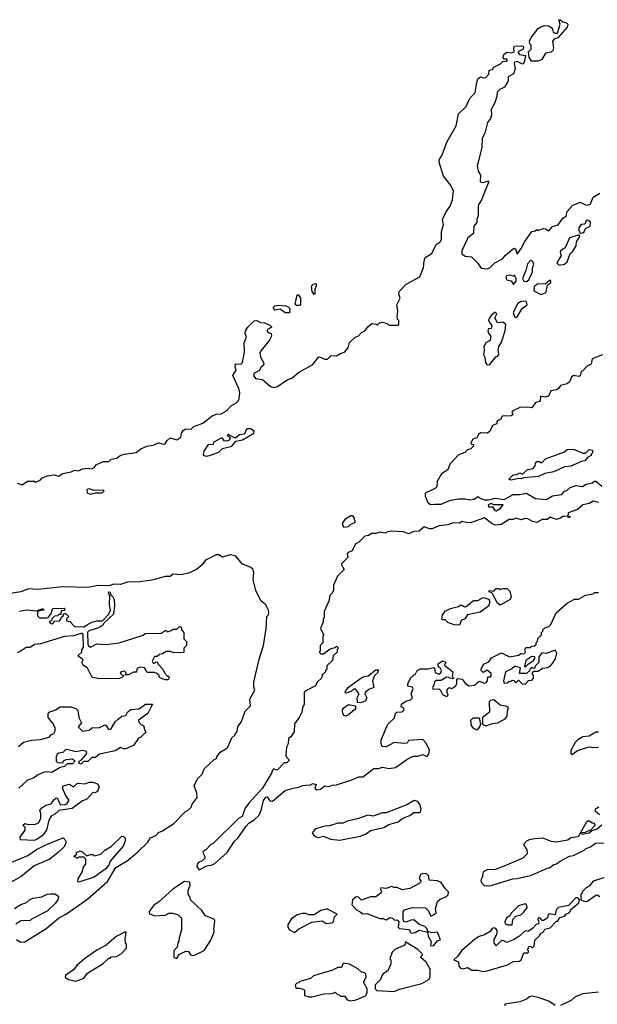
# Model space of a CAD drawing. Extents: x 1966327 to 2147849, y 395140 to 552178.
# Tile 253 of 256: x 2073705 to 2078116, y 523307 to 530820. Entities that reach past the tile are written whole.
import ezdxf

# ---------------------------------------------------------------- set-up
doc = ezdxf.new("R2010")
doc.units = 0

msp = doc.modelspace()

# ---------------------------------------------------------------- linework, layer by layer
at = {"layer": '0CON20XD'}
for points in [[(2077665, 530504.4), (2077614.5, 530504.5), (2077596.7, 530535), (2077590, 530575), (2077610, 530595), (2077610, 530625), (2077600, 530635), (2077597.5, 530655), (2077610, 530685), (2077665, 530752.5), (2077684.1, 530765.9), (2077715, 530776.7), (2077745, 530772.5), (2077772.5, 530755), (2077780, 530725), (2077795, 530717.5), (2077811.7, 530718.3), (2077832.5, 530785), (2077821.7, 530818.3), (2077835, 530820), (2077853, 530803), (2077880, 530795), (2077890, 530785), (2077885, 530762.5), (2077815, 530682.5), (2077790, 530675), (2077773, 530657), (2077782.5, 530605), (2077777.5, 530585), (2077765, 530573.3), (2077720, 530565), (2077692.5, 530515), (2077665, 530504.4)], [(2073685, 527283.3), (2073725, 527270), (2073765, 527298.8), (2073815, 527297.5), (2073825, 527290), (2073863, 527307), (2073876.7, 527325), (2073915, 527340.6), (2073965, 527347.1), (2074005, 527338), (2074035, 527358), (2074099.7, 527370.3), (2074125, 527383.8), (2074155, 527377.5), (2074185, 527392), (2074225, 527398.8), (2074255, 527392.5), (2074275, 527403.3), (2074292.5, 527425), (2074345, 527450), (2074385, 527450), (2074405, 527465.6), (2074446.6, 527473.4), (2074473.3, 527495), (2074502.5, 527505), (2074595, 527516.9), (2074631.2, 527545), (2074675, 527566.7), (2074725, 527574), (2074765, 527591.2), (2074805, 527580), (2074815, 527582.5), (2074831.2, 527608.8), (2074855, 527630), (2074905, 527613.8), (2074936.4, 527633.6), (2074940, 527665), (2074953.3, 527685), (2074973, 527697), (2075015, 527696.7), (2075033.9, 527716.1), (2075105, 527742.5), (2075175, 527796.7), (2075205, 527810), (2075245, 527813.3), (2075283.6, 527836.4), (2075322.5, 527875), (2075356.4, 527893.6), (2075377.5, 527915), (2075381.7, 527928.3), (2075386.4, 527973.6), (2075378.8, 528005), (2075332.5, 528105), (2075357.5, 528145), (2075350, 528165), (2075352.5, 528195), (2075395, 528192.5), (2075407.5, 528205), (2075423.3, 528285), (2075420, 528355), (2075437, 528397), (2075427.5, 528425), (2075430, 528445), (2075447, 528473), (2075495, 528522.5), (2075515, 528523.8), (2075545, 528508.8), (2075575, 528505.6), (2075615, 528488.6), (2075630, 528475), (2075597.5, 528455), (2075593.3, 528445), (2075603, 528433), (2075626.4, 528426.4), (2075627.5, 528405), (2075612.5, 528375), (2075546.4, 528293.6), (2075540, 528275), (2075543.6, 528243.6), (2075568.8, 528198.8), (2075568, 528185), (2075546.7, 528165), (2075536, 528144), (2075497, 528123), (2075490, 528105), (2075505, 528082.5), (2075560, 528075), (2075621.2, 528021.2), (2075645, 528014), (2075675, 528020.8), (2075749.1, 528070.9), (2075784.4, 528085.6), (2075835, 528128.8), (2075945, 528190), (2075986.4, 528243.6), (2075995, 528246.2), (2076035, 528230), (2076055, 528230), (2076085, 528257.5), (2076125, 528253.8), (2076155, 528273.3), (2076186.2, 528283.8), (2076213.3, 528315), (2076223.8, 528356.2), (2076265, 528393.8), (2076292.3, 528407.7), (2076315, 528432.5), (2076340, 528445), (2076363.3, 528476.7), (2076395, 528502.5), (2076427, 528497), (2076435, 528490), (2076453, 528507), (2076475, 528512.5), (2076511.7, 528501.7), (2076525, 528490), (2076595, 528490), (2076600, 528495), (2076600, 528525), (2076590, 528535), (2076587.5, 528555), (2076592.5, 528595), (2076586.2, 528645), (2076610.6, 528695), (2076600.5, 528725), (2076604.1, 528745.9), (2076657.1, 528802.9), (2076761.7, 528858.3), (2076789.8, 528930.2), (2076792.9, 528977.1), (2076802.9, 529005), (2076853.8, 529035), (2076885, 529104), (2076915, 529125.6), (2076927, 529143), (2076925.6, 529205), (2076942.2, 529255), (2076933.9, 529296.1), (2076961.5, 529355), (2076993.8, 529396.2), (2077010.6, 529445), (2077017.5, 529515), (2076993.2, 529563.2), (2076942.5, 529625), (2076907.3, 529732.7), (2076910.8, 529755), (2076928.5, 529781.5), (2076966.2, 529885), (2076980.6, 529909.4), (2077039.6, 530010.4), (2077057.3, 530102.7), (2077115, 530158.8), (2077140, 530215), (2077184.3, 530265.7), (2077195, 530340), (2077205, 530367.5), (2077225, 530383.3), (2077245, 530377.5), (2077265, 530380), (2077287.5, 530405), (2077290, 530435), (2077315, 530440), (2077325, 530457.5), (2077377, 530483), (2077395, 530500), (2077425, 530502.5), (2077430, 530515), (2077425, 530520), (2077405, 530520), (2077398.3, 530528.3), (2077402.5, 530555), (2077425, 530572.5), (2077463, 530567), (2077480, 530575), (2077477.5, 530605), (2077485, 530617.5), (2077535, 530621.2), (2077552.5, 530615), (2077550, 530595), (2077510, 530575), (2077522.5, 530555), (2077567.5, 530547.5), (2077558.8, 530495), (2077545, 530480), (2077505, 530501.2), (2077483.3, 530495), (2077480, 530485), (2077490, 530445), (2077475, 530406.7), (2077436.2, 530385), (2077436.6, 530353.4), (2077407.1, 530305), (2077371.8, 530288.2), (2077352.5, 530267.5), (2077349.1, 530235), (2077333.4, 530186.6), (2077306.7, 530135), (2077309.4, 530095), (2077299.4, 530065)], [(2077299.4, 530065), (2077278.1, 530035), (2077258.5, 529955), (2077237.5, 529915), (2077234.2, 529845), (2077197.5, 529705), (2077205.8, 529665), (2077223, 529633), (2077222.1, 529582.1), (2077245, 529576.9), (2077285, 529590), (2077287.5, 529585), (2077230.8, 529445), (2077207.1, 529405), (2077206.7, 529325), (2077196, 529295), (2077197.3, 529272.7), (2077174, 529245), (2077171.7, 529188.3), (2077126.7, 529155), (2077082, 529055), (2077082.5, 529032.5), (2077106, 529016), (2077155, 529009.2), (2077202, 528965), (2077230, 528925), (2077275, 528920), (2077295, 528926.7), (2077332.5, 528965), (2077392.5, 528995), (2077415, 529022.5), (2077475, 529073.3), (2077485, 529076.2), (2077490.7, 529070.7), (2077505, 529030), (2077535.6, 529074.4), (2077562.4, 529127.6), (2077616.4, 529203.6), (2077641.7, 529208.3), (2077655, 529220), (2077665, 529210), (2077672.5, 529217.5), (2077705, 529226.7), (2077720, 529225), (2077745, 529210), (2077775, 529242.5), (2077816.4, 529253.6), (2077852.5, 529305), (2077878.3, 529321.7), (2077885, 529357.5), (2077930, 529405), (2077985, 529428.8), (2078027, 529407), (2078045, 529405.7), (2078063.8, 529415), (2078084.4, 529465.6), (2078135, 529497.5)], [(2077985, 529190), (2078005, 529192.5), (2078015, 529200), (2078025, 529227.5), (2078060.8, 529245), (2078063.9, 529273.9), (2078045, 529290), (2078031.7, 529288.3), (2078020, 529260), (2077992.9, 529257.1), (2077974.5, 529235.5), (2077974.3, 529214.3), (2077985, 529190)], [(2077825, 528947.5), (2077865, 528953.3), (2077885, 528971.2), (2077910, 529035), (2077923.6, 529046.4), (2077954.2, 529095), (2077958, 529125), (2077982.5, 529165), (2077977.5, 529177.5), (2077905, 529156.2), (2077870.6, 529079.4), (2077836.2, 529055), (2077833.3, 529045), (2077840.5, 529019.5), (2077807.5, 528965), (2077825, 528947.5)], [(2077575, 528822), (2077592, 528835), (2077622.5, 528895), (2077620, 528925), (2077631.2, 528955), (2077623, 528973), (2077611.7, 528981.7), (2077605, 528982.5), (2077584.1, 528955.9), (2077571.2, 528905), (2077543.8, 528845), (2077554.2, 528824.2), (2077575, 528822)], [(2077475, 528800), (2077497.5, 528825), (2077497.5, 528845), (2077485, 528870), (2077475, 528862.5), (2077445, 528870), (2077423.3, 528866.7), (2077416.7, 528855), (2077423.3, 528835), (2077458.3, 528828.3), (2077475, 528800)], [(2075955, 528722.5), (2075940, 528745), (2075932.5, 528785), (2075945, 528802.5), (2075965, 528807.5), (2075972.5, 528795), (2075960, 528765), (2075960, 528725), (2075955, 528722.5)], [(2077685, 528722.9), (2077715, 528734.3), (2077725.4, 528744.6), (2077736.2, 528793.8), (2077760, 528815), (2077762.5, 528825), (2077755, 528832.5), (2077717, 528803), (2077665, 528803.3), (2077635, 528783.3), (2077631.7, 528751.7), (2077685, 528722.9)], [(2075818.3, 528638.3), (2075808.3, 528648.3), (2075825, 528720), (2075835, 528720), (2075850, 528695), (2075850, 528645), (2075845, 528640), (2075818.3, 528638.3)], [(2075765, 528582.5), (2075733.6, 528583.6), (2075695, 528610), (2075653, 528603), (2075640, 528625), (2075653, 528637), (2075685, 528642.5), (2075737, 528637), (2075755, 528630), (2075767, 528617), (2075765, 528582.5)], [(2077495, 528547.5), (2077505, 528552.5), (2077543.6, 528616.4), (2077580, 528645), (2077575, 528667.5), (2077565, 528672.5), (2077535, 528670), (2077510, 528655), (2077472.5, 528585), (2077483.6, 528553.6), (2077495, 528547.5)], [(2077275, 528186.2), (2077295, 528190), (2077341.7, 528248.3), (2077356.4, 528253.6), (2077365, 528270), (2077360, 528295), (2077363, 528327), (2077385, 528360), (2077413.6, 528446.4), (2077417.5, 528495), (2077395, 528512.5), (2077355, 528507.5), (2077333.3, 528545), (2077350, 528575), (2077335, 528587.5), (2077305, 528562.5), (2077286.7, 528535), (2077286.2, 528525), (2077310, 528485), (2077306.2, 528463.8), (2077285, 528460), (2077280, 528445), (2077285, 528427.5), (2077303.3, 528405), (2077297, 528373), (2077265, 528353.3), (2077250, 528325), (2077253.3, 528295), (2077246.7, 528265), (2077258, 528245), (2077262.7, 528202.7), (2077275, 528186.2)], [(2078155, 528262.5), (2078077, 528233), (2078068.3, 528191.7), (2078041.9, 528178.1), (2078005, 528140), (2077992.5, 528135), (2077985, 528103.3), (2077975, 528096.7), (2077933.3, 528105), (2077918.8, 528091.2), (2077905, 528056.7), (2077885, 528041.2), (2077835, 528028), (2077822.5, 528007.5), (2077805, 527996.2), (2077761.2, 527988.8), (2077742.5, 527947.5), (2077715, 527940), (2077683.3, 527946.7), (2077680, 527910), (2077645, 527900), (2077615, 527857.5), (2077583.6, 527863.6), (2077525, 527862), (2077470, 527835), (2077462.5, 527825), (2077470, 527805), (2077455, 527797.5), (2077390, 527795), (2077379.3, 527770.7), (2077350, 527755), (2077350, 527735), (2077317, 527723), (2077295, 527676.7), (2077275, 527666.2), (2077225, 527666.7), (2077210, 527655), (2077195, 527630), (2077165, 527620), (2077151.2, 527591.2), (2077153.3, 527583.3), (2077170, 527575), (2077170, 527565), (2077150, 527545), (2077125, 527537.5), (2077103.6, 527516.4), (2077055, 527500), (2076991.2, 527428.8), (2076975.9, 527384.1), (2076927.5, 527355), (2076892.5, 527295), (2076890, 527255), (2076877, 527243), (2076801.7, 527208.3), (2076802.5, 527185), (2076822.5, 527135), (2076841.7, 527121.7)], [(2075128.8, 527488.8), (2075155, 527494), (2075225, 527520), (2075255, 527547.5), (2075325, 527566.7), (2075356.4, 527603.6), (2075407.5, 527615), (2075492.5, 527665), (2075495, 527680), (2075467, 527697), (2075445, 527697.5), (2075435, 527690), (2075423, 527657), (2075385, 527652.5), (2075355, 527630), (2075345, 527630), (2075295, 527656.7), (2075292.5, 527645), (2075307.5, 527637.5), (2075312.5, 527625), (2075300.7, 527609.3), (2075285, 527603.3), (2075267.5, 527607.5), (2075255, 527627.5), (2075245, 527627.5), (2075187.5, 527595), (2075180, 527575), (2075145, 527578.8), (2075112, 527528), (2075106.7, 527496.7), (2075128.8, 527488.8)], [(2077455, 527307.5), (2077440, 527315), (2077473.9, 527346.1), (2077501.7, 527348.3), (2077525, 527362.5), (2077545, 527353.3), (2077583, 527387), (2077627.5, 527395), (2077642.5, 527415), (2077643, 527437), (2077655, 527450), (2077675, 527450), (2077685, 527440), (2077695, 527440), (2077721.7, 527468.3), (2077865, 527523.3), (2077885, 527540), (2077935, 527542.5), (2078005, 527512.5), (2078027, 527513), (2078055, 527540), (2078080, 527535), (2078080, 527515), (2078070, 527505), (2078070, 527495), (2078040.7, 527479.3), (2078020, 527455), (2077995, 527450), (2077915, 527412), (2077865, 527408.8), (2077785, 527370), (2077715, 527356.7), (2077666.4, 527333.6), (2077555, 527323.3), (2077535, 527316.7), (2077515, 527320), (2077495, 527313.3), (2077455, 527307.5)], [(2076841.7, 527121.7), (2076875, 527122), (2076925, 527123.3), (2076995, 527152.5), (2077055, 527163.3), (2077105, 527163.8), (2077145, 527156.2), (2077175, 527162.5), (2077205, 527182.5), (2077226.4, 527166.4), (2077256.2, 527156.2), (2077285, 527156), (2077335, 527170), (2077405, 527160), (2077473.6, 527196.4), (2077525, 527196.7), (2077575, 527206.2), (2077645, 527166.7), (2077725, 527158.8), (2077775, 527187.5), (2077845, 527197.5), (2077865, 527222.5), (2077882.5, 527227.5), (2077909.3, 527250.7), (2077955, 527266.7), (2078003, 527257), (2078030, 527275), (2078080, 527285), (2078095, 527297.5), (2078105, 527297.5), (2078151.7, 527261.7)], [(2074245, 527200), (2074265, 527203.8), (2074285, 527210), (2074335, 527210), (2074350, 527225), (2074345, 527230), (2074275, 527227.5), (2074235, 527241.2), (2074217.5, 527235), (2074220.7, 527210.7), (2074245, 527200)], [(2078125, 527136.7), (2078083.6, 527146.4), (2078055, 527127.5), (2078005, 527118.8), (2077965, 527082.5), (2077893.9, 527056.1), (2077890, 527030), (2077908.3, 527028.3), (2077905, 527020), (2077893, 527023), (2077890, 527030), (2077855, 527032.5), (2077835, 527016.7), (2077805, 527006.2), (2077755, 527023.8), (2077735, 527006.7), (2077695, 527005.7), (2077655, 526984.4), (2077621.8, 526991.8), (2077585, 527012), (2077565, 527013.8), (2077535, 527003.3), (2077495, 527015.8), (2077472.7, 527007.3), (2077444.2, 527005.8), (2077382.3, 526967.7), (2077335, 526962.9), (2077312.4, 526972.4), (2077255, 527020), (2077155, 526984.2), (2077125, 526981.2), (2077085, 526990), (2077065, 526978.8), (2077015, 526980), (2076975, 526964.2), (2076905, 526958), (2076855, 526936.2), (2076835, 526936.2), (2076795, 526951.2), (2076755, 526916.7), (2076715, 526913.8), (2076675, 526896.2), (2076635, 526911.2), (2076545, 526916.7), (2076515, 526913.3), (2076495, 526902.5), (2076455, 526910), (2076425, 526900), (2076395, 526900), (2076370, 526885), (2076341.7, 526878.3), (2076295, 526832.5), (2076270.7, 526819.3), (2076243, 526767), (2076213.3, 526755), (2076206.7, 526745), (2076212, 526715), (2076160, 526665), (2076182.5, 526625), (2076132.5, 526575), (2076102.5, 526505), (2076102.5, 526465), (2076089.3, 526440.7), (2076072.5, 526425), (2076067, 526383), (2076030, 526305), (2076030, 526255), (2076023, 526247), (2076022.5, 526225), (2076002.5, 526175), (2076021.7, 526131.7), (2076030, 526125), (2076020, 526115), (2076020, 526065), (2076000, 526045), (2076000, 526005), (2075992.5, 525995), (2076005, 525980), (2076025, 525980), (2076075, 526020), (2076115, 526030), (2076125, 526040), (2076140, 526025), (2076130, 526015), (2076130, 525995), (2076100, 525965), (2076095, 525930), (2076051.7, 525888.3), (2076050, 525865), (2076040, 525855), (2076040, 525845), (2076015, 525820), (2076010, 525795), (2075977.5, 525765), (2075963, 525737), (2075885, 525697.5), (2075876.7, 525685), (2075877, 525597), (2075865, 525570), (2075860, 525535), (2075840, 525495), (2075803.9, 525446.1), (2075801.9, 525385), (2075775, 525347.1), (2075758.8, 525335), (2075755.5, 525294.5), (2075741.7, 525268.3), (2075738.3, 525208.3), (2075743, 525193), (2075760, 525175), (2075760, 525165), (2075745, 525150), (2075725, 525150), (2075675, 525096.7), (2075663.3, 525093.3), (2075645, 525102.5), (2075635, 525092.5), (2075628.3, 525071.7), (2075560, 524955), (2075455, 524841.2), (2075427, 524803), (2075405, 524740), (2075375, 524723.8), (2075182.5, 524535), (2075164.1, 524525.9), (2075127.5, 524485), (2075106.2, 524473.8), (2075103.8, 524465), (2075119.5, 524435), (2075118.2, 524421.8), (2075099.6, 524400.4), (2075071.2, 524388.8), (2075060, 524375), (2075057.5, 524355), (2075075, 524332.5)], [(2077345, 527073.3), (2077377.7, 527092.3), (2077398.3, 527118.3), (2077325, 527117.5), (2077305, 527127.5), (2077281.7, 527118.3), (2077285, 527103.3), (2077315, 527102.5), (2077334.1, 527074.1), (2077345, 527073.3)], [(2076178.3, 526948.3), (2076215, 526953.3), (2076235, 526970), (2076270, 526985), (2076257.5, 527025), (2076245, 527033.3), (2076235, 527033.3), (2076187.5, 527005), (2076167.5, 526975), (2076178.3, 526948.3)], [(2073745, 523783.8), (2073907.5, 523885), (2074002.5, 523965), (2074063.6, 523996.4), (2074225, 524111.2), (2074376.7, 524245), (2074440.5, 524349.5), (2074525, 524402), (2074605, 524468.8), (2074683.3, 524545), (2074705, 524576.7), (2074745, 524593.8), (2074765, 524617.5), (2074795, 524630), (2074883, 524687), (2074970, 524775), (2074990, 524785), (2075015, 524810), (2075022.5, 524835), (2075060, 524885), (2075059.3, 524919.3), (2075036.7, 524975), (2075060, 525025), (2075098.3, 525061.7), (2075115, 525102.5), (2075190, 525175), (2075210, 525185), (2075210, 525195), (2075235, 525230), (2075280, 525255), (2075295, 525270), (2075325, 525340), (2075349.3, 525360.7), (2075365, 525390), (2075370, 525425), (2075400, 525465), (2075426.4, 525543.6), (2075468, 525585), (2075463.8, 525635), (2075500, 525705), (2075493, 525727), (2075493.3, 525765), (2075535, 525940), (2075566.4, 526043.6), (2075587.5, 526175), (2075592.5, 526265), (2075603.8, 526276.2), (2075607.1, 526292.9), (2075604.4, 526315), (2075584.6, 526354.6), (2075545.6, 526385), (2075509.1, 526465), (2075487.1, 526545), (2075493, 526603), (2075485, 526626.2), (2075469.7, 526639.7), (2075405, 526666.7), (2075355, 526725.5), (2075315, 526735.5), (2075255, 526718.8), (2075225, 526736), (2075205, 526736), (2075125, 526695.8), (2075098.8, 526661.2), (2075055.8, 526624.2), (2074995, 526597.5), (2074935, 526583.3), (2074875, 526590), (2074855, 526570), (2074815, 526570), (2074715, 526543.3), (2074605, 526527.5), (2074535, 526531.1), (2074475, 526511.2), (2074425, 526511.5), (2074385, 526498.8), (2074305, 526503.5), (2074225, 526486.5), (2074035, 526493.3), (2073845, 526472.5), (2073772.7, 526477.3), (2073715, 526453.5), (2073602.7, 526437.3)], [(2073703.4, 526306.6), (2073755, 526316.2), (2073835, 526310), (2073885, 526327.5), (2073890, 526315), (2073855, 526310), (2073841.7, 526298.3), (2073841.2, 526271.2), (2073857, 526257), (2073913, 526257), (2073925, 526260), (2073948.3, 526291.7), (2073952.5, 526317.5), (2073961.7, 526328.3), (2074045, 526330), (2074050, 526325), (2074048.3, 526311.7), (2074021.7, 526308.3), (2074018.3, 526281.7), (2074005, 526280), (2073995, 526270), (2073971.7, 526268.3), (2073951.7, 526248.3), (2073948.3, 526231.7), (2073931.7, 526228.3), (2073941.7, 526211.7), (2073955, 526210), (2073975, 526230), (2074008.3, 526231.7), (2074020, 526245), (2074021.7, 526258.3), (2074038.3, 526271.7), (2074041.7, 526288.3), (2074055, 526290), (2074080, 526265), (2074061.7, 526248.3), (2074061.7, 526231.7), (2074088.3, 526228.3), (2074125, 526190), (2074195, 526187.5), (2074221.7, 526201.7), (2074255, 526222.5), (2074295, 526232.5), (2074337, 526233), (2074387.3, 526282.7), (2074398, 526315), (2074391.8, 526355), (2074394.2, 526425), (2074382.5, 526445), (2074386.7, 526453.3), (2074395, 526452), (2074400.5, 526430.5), (2074416.9, 526416.9), (2074427.5, 526395), (2074429.3, 526350.7), (2074420.8, 526285), (2074351.2, 526218.8), (2074339.5, 526200.5), (2074310.6, 526179.4), (2074234.3, 526155.7), (2074224.2, 526145.8), (2074226.7, 526055), (2074231.2, 526041.2), (2074245, 526032.5), (2074295, 526056.7), (2074363.6, 526053.6), (2074466.1, 526063.9), (2074647, 526123), (2074663, 526137), (2074785, 526140), (2074815, 526160), (2074825, 526160), (2074835, 526150), (2074861.7, 526158.3), (2074875, 526170), (2074905, 526170), (2074925, 526190), (2074938.3, 526188.3), (2074940, 526165), (2074960, 526145), (2074960, 526095), (2074980, 526075), (2074980, 526045), (2074960, 526025), (2074958.3, 525991.7), (2074885, 525990), (2074855, 526000), (2074825, 526000), (2074795, 525980), (2074773, 525977), (2074755, 525960), (2074735, 525960), (2074717.5, 525925), (2074725, 525910), (2074735, 525910), (2074745, 525920), (2074758.3, 525918.3), (2074760, 525905), (2074797.5, 525865), (2074810, 525835), (2074835, 525810), (2074845, 525810), (2074845, 525790), (2074837, 525783), (2074815, 525782.5), (2074780, 525795), (2074770, 525805), (2074770, 525815), (2074751.7, 525831.7), (2074735, 525837.5), (2074678.3, 525838.3), (2074657.5, 525875), (2074628.3, 525878.3), (2074610, 525875), (2074600, 525865), (2074598.3, 525841.7), (2074575, 525840), (2074535, 525820), (2074511.7, 525821.7), (2074517.5, 525835), (2074505, 525850), (2074480, 525845), (2074473, 525833), (2074485, 525820), (2074500, 525815), (2074485, 525800), (2074466.4, 525793.6), (2074315, 525790), (2074265, 525800), (2074250, 525815), (2074223, 525873), (2074190, 525895), (2074180, 525915), (2074190, 525935), (2074150, 525965), (2074180, 525995), (2074180, 526015), (2074191.7, 526028.3), (2074191.2, 526125), (2074185, 526137.5), (2074175, 526137.5), (2074115, 526117.5), (2074047, 526113), (2073865, 526057.5), (2073818.3, 526051.7), (2073785, 526030), (2073755, 526030), (2073717, 526003), (2073685, 525990)], [(2077375, 526352.5), (2077355, 526366.7), (2077313.3, 526443.3), (2077290, 526455), (2077290, 526465), (2077325, 526460), (2077345, 526480), (2077365, 526480), (2077372.5, 526472.5), (2077395, 526480), (2077425, 526480), (2077448.3, 526458.3), (2077457.5, 526415), (2077450, 526395), (2077375, 526352.5)], [(2075075, 524332.5), (2075135, 524363.3), (2075175, 524370), (2075195, 524380), (2075290, 524465), (2075345, 524552.5), (2075370, 524575), (2075433.8, 524665), (2075455, 524688.8), (2075495.8, 524714.2), (2075535, 524750), (2075550, 524785), (2075568.3, 524861.7), (2075585, 524887.5), (2075595, 524890), (2075615, 524860), (2075635, 524857.5), (2075733, 524937), (2075793, 524957), (2075836.4, 524963.6), (2075865, 524977.5), (2075925, 524982.5), (2075945, 524992.5), (2075970, 524985), (2075960, 524955), (2075973.8, 524943.8), (2076001.7, 524948.3), (2076035, 524973.3), (2076065, 524970), (2076095, 524980), (2076125, 524981.2), (2076235, 525016.7), (2076295, 525043.3), (2076325, 525043.3), (2076410, 525105), (2076445, 525106.7), (2076476.4, 525116.4), (2076526.4, 525106.4), (2076575, 525113.3), (2076669.3, 525180.7), (2076709.3, 525200.7), (2076745, 525200), (2076785, 525213.8), (2076815, 525198), (2076829.2, 525215), (2076833.8, 525245), (2076808.3, 525298.3), (2076785, 525326.7), (2076675, 525320), (2076665, 525300), (2076645, 525297.5), (2076565, 525303.8), (2076505, 525272.5), (2076474, 525274), (2076466.7, 525295), (2076466.7, 525325), (2076516.4, 525443.6), (2076567.3, 525492.7), (2076573.9, 525526.1), (2076585, 525536.7), (2076625, 525539.2), (2076641.2, 525555), (2076635, 525570), (2076617.5, 525577.5), (2076621.7, 525598.3), (2076655, 525621.2), (2076689.7, 525630.3), (2076703.8, 525645), (2076696, 525675), (2076710, 525715), (2076705, 525726.7), (2076670, 525735), (2076668.3, 525751.7), (2076690, 525795), (2076715, 525820), (2076726.4, 525823.6), (2076740, 525855), (2076765, 525867.5), (2076825, 525867.5), (2076865, 525877.5), (2076871.7, 525871.7), (2076878, 525838), (2076905, 525825.8), (2076922, 525835), (2076926, 525855), (2076919.2, 525869.2), (2076900, 525885), (2076900, 525905), (2076935, 525927.5), (2076958.3, 525918.3), (2076950, 525895), (2077012.5, 525845), (2077008.3, 525808.3), (2077020, 525795), (2077005, 525790), (2076981.7, 525801.7), (2076965, 525802.5), (2076925, 525777.5), (2076885, 525778.8), (2076872.3, 525767.7), (2076867.7, 525742.3), (2076856.7, 525725), (2076862.3, 525712.3), (2076905, 525713.3), (2076916, 525706), (2076935, 525670), (2076965, 525656.7), (2076976.2, 525665), (2076967.5, 525695), (2076971.2, 525715), (2076985, 525723.3), (2077005, 525717.5), (2077035, 525736.7), (2077044, 525755), (2077042.5, 525787.5), (2077048.3, 525791.7), (2077085, 525787.5), (2077107, 525757), (2077135, 525737.5), (2077177.1, 525742.9), (2077215, 525772.5), (2077255, 525756.7), (2077268.3, 525761.7), (2077277.5, 525775), (2077280, 525805), (2077300, 525805), (2077306.4, 525813.6), (2077305, 525830), (2077275, 525857.5), (2077245, 525837.5), (2077230, 525855), (2077228.8, 525865), (2077247, 525903), (2077288.8, 525921.2), (2077309.3, 525950.7), (2077385, 525987.5), (2077445, 525958.8), (2077515, 525970), (2077535, 525982.5), (2077555, 525980), (2077567.5, 525995), (2077562.5, 526015), (2077570.7, 526029.3), (2077605, 526030), (2077615, 526040), (2077637, 526043), (2077648.3, 526051.7), (2077650, 526065), (2077660, 526075), (2077661.7, 526098.3), (2077690, 526125), (2077690, 526145), (2077700, 526155), (2077700, 526165), (2077715, 526180), (2077745, 526190), (2077760, 526205), (2077802.5, 526295), (2077885, 526367.5), (2077943, 526397), (2077971.7, 526398.3), (2078025, 526430), (2078085, 526440), (2078095, 526450), (2078125, 526450)], [(2077065, 526200), (2077023.6, 526203.6), (2076975, 526220), (2076955, 526240), (2076935, 526240), (2076930, 526245), (2076933, 526277), (2076953.6, 526306.4), (2076995, 526327.5), (2077055, 526342.5), (2077068.3, 526351.7), (2077085, 526352.5), (2077100.8, 526340.8), (2077115, 526342), (2077171.7, 526388.3), (2077205, 526388.8), (2077245, 526410), (2077287.3, 526397.3), (2077295.7, 526375), (2077284.4, 526345.6), (2077221.7, 526298.3), (2077125, 526278.8), (2077105, 526247.5), (2077077.5, 526235), (2077065, 526200)], [(2077565, 525750), (2077591.7, 525778.3), (2077615, 525780), (2077630, 525795), (2077630, 525815), (2077620, 525825), (2077620, 525835), (2077631.7, 525848.3), (2077665, 525850), (2077698.3, 525871.7), (2077735, 525877.5), (2077755, 525887.5), (2077775, 525907.5), (2077797.5, 525945), (2077807.5, 525985), (2077795, 526010), (2077725, 525982.5), (2077691.7, 525988.3), (2077670, 525955), (2077670, 525915), (2077640, 525885), (2077638.3, 525871.7), (2077625, 525870), (2077615, 525880), (2077600, 525865), (2077598.3, 525851.7), (2077575, 525830), (2077521.7, 525831.7), (2077530, 525875), (2077495, 525883.8), (2077485, 525883.3), (2077463.8, 525866.2), (2077415, 525842.5), (2077399.2, 525775), (2077405, 525756.7), (2077425, 525758.8), (2077445, 525772.5), (2077455, 525770), (2077465, 525780), (2077478.3, 525778.3), (2077495, 525760), (2077515, 525780), (2077541.7, 525751.7), (2077565, 525750)], [(2077565, 525880), (2077590, 525905), (2077630, 525930), (2077640, 525945), (2077638.3, 525958.3), (2077615, 525960), (2077570.7, 525929.3), (2077560, 525885), (2077565, 525880)], [(2076305, 525607.5), (2076285, 525610), (2076281.2, 525645), (2076297.5, 525675), (2076270.7, 525710.7), (2076255, 525712.5), (2076235.9, 525694.1), (2076195, 525680), (2076190, 525685), (2076192.5, 525695), (2076215, 525727.5), (2076310, 525795), (2076335, 525807.5), (2076367, 525813), (2076425, 525860), (2076445, 525860), (2076437.5, 525835), (2076413.8, 525816.2), (2076398.8, 525775), (2076410, 525725), (2076371.4, 525708.6), (2076344.2, 525685.8), (2076340, 525675), (2076356.7, 525645), (2076346.4, 525623.6), (2076325, 525613.3), (2076305, 525607.5)], [(2077265, 525432.5), (2077315, 525450), (2077355.8, 525454.2), (2077412.5, 525485), (2077427.5, 525505), (2077430, 525545), (2077438.3, 525568.3), (2077425, 525580), (2077375, 525590), (2077325, 525630), (2077300, 525625), (2077290, 525615), (2077292.5, 525535), (2077240, 525495), (2077240, 525445), (2077265, 525432.5)], [(2073696.4, 525273.6), (2073734.1, 525305.9), (2073795, 525323.3), (2073865, 525327.5), (2073930, 525345), (2073945, 525362.5), (2073966.7, 525373.3), (2073976.4, 525393.6), (2073976.4, 525413.6), (2073963.8, 525443.8), (2073922.5, 525495), (2073922.5, 525525), (2073930, 525535), (2073980, 525555), (2074013.6, 525576.4), (2074096.1, 525576.1), (2074133.6, 525563.6), (2074149.3, 525549.3), (2074157.5, 525495), (2074177.5, 525455), (2074152.5, 525425), (2074185, 525391.2), (2074235, 525398.8), (2074255, 525416.2), (2074315, 525418), (2074355, 525440), (2074366.7, 525435), (2074382.5, 525405), (2074395, 525406.7), (2074406.2, 525415), (2074435, 525463.3), (2074457.7, 525482.3), (2074485, 525506.2), (2074515, 525510), (2074527.5, 525535), (2074555, 525556.7), (2074617.3, 525562.7), (2074665, 525596.2), (2074718.3, 525598.3), (2074683, 525527), (2074612.5, 525475), (2074615, 525460), (2074635, 525440), (2074650, 525435), (2074660, 525395), (2074670, 525385), (2074630, 525345), (2074613.6, 525336.4), (2074575, 525282.5), (2074515, 525256.7), (2074497, 525257), (2074475, 525266.7), (2074435, 525241.2), (2074315, 525216.7), (2074285, 525190), (2074255, 525190), (2074225, 525160), (2074195, 525160), (2074175, 525140), (2074160, 525145), (2074158.3, 525161.7), (2074177.5, 525172.5), (2074209.3, 525210.7), (2074217, 525223), (2074216.4, 525236.4), (2074185, 525242.5), (2074137, 525233), (2074065, 525250), (2074055, 525247.5), (2074035, 525227.5), (2074005, 525223.3), (2073992.5, 525215), (2073983.3, 525195), (2073983, 525163), (2073995, 525152.5), (2074035, 525150), (2074040, 525165), (2074060, 525175), (2074105, 525180), (2074130, 525165), (2074109.3, 525140.7), (2074068.3, 525141.7), (2074048.3, 525121.7), (2074015, 525112.5), (2073950, 525075), (2073915, 525080), (2073885, 525076.7), (2073836.4, 525053.6), (2073815.9, 525034.1), (2073763.9, 525016.1), (2073700, 524955)], [(2076195, 525504.5), (2076180, 525510), (2076169.5, 525535), (2076170, 525555), (2076180.5, 525569.5), (2076215, 525594.5), (2076270, 525585), (2076268.8, 525565), (2076261.2, 525555), (2076215.3, 525514.7), (2076195, 525504.5)], [(2077195, 525400), (2077212.5, 525415), (2077230, 525445), (2077223, 525453), (2077220, 525485), (2077215, 525490), (2077165, 525490), (2077148.3, 525471.7), (2077152.5, 525435), (2077165, 525417.5), (2077195, 525400)], [(2078125.8, 525384.2), (2078105, 525383.8), (2078055, 525353.8), (2078005, 525348.8), (2077967.5, 525325), (2077946.7, 525305), (2077913.6, 525243.6), (2077915, 525220), (2077925, 525213.3), (2077965, 525242.5), (2078055, 525271.2), (2078085, 525266), (2078125, 525268.8)], [(2073815, 524556.2), (2073711.7, 524561.7), (2073708.3, 524581.7), (2073747.5, 524635), (2073747, 524657), (2073730, 524675), (2073743.9, 524686.1), (2073775, 524680), (2073825, 524682), (2073847.9, 524692.1), (2073866.7, 524725), (2073867.5, 524765), (2073860, 524785), (2073873.3, 524805), (2073905, 524826.7), (2073945, 524836.7), (2073965, 524866.7), (2073985, 524882.5), (2073995, 524877.5), (2074015, 524832.5), (2074045, 524830), (2074065, 524837.5), (2074082.5, 524865), (2074057.1, 524897.1), (2074032, 524955), (2074036.1, 524973.9), (2074085, 524987.5), (2074115, 524967.5), (2074146.7, 524993.3), (2074205, 524990), (2074235, 525002.5), (2074265, 525002.5), (2074299.5, 524989.5), (2074311.2, 524965), (2074298.8, 524931.2), (2074279.3, 524920.7), (2074265, 524922.5), (2074218.8, 524871.2), (2074185, 524860), (2074105, 524801.2), (2074005, 524786.7), (2073975, 524757.5), (2073947, 524743), (2073928.3, 524711.7), (2073909.2, 524635), (2073876.4, 524593.6), (2073835, 524563.8), (2073815, 524556.2)], [(2076148.8, 524558.8), (2076175, 524564), (2076305, 524588.8), (2076345, 524603.8), (2076385, 524634), (2076485, 524657.1), (2076525, 524678.8), (2076595, 524698.8), (2076631.9, 524728.1), (2076685, 524748.6), (2076715, 524770.8), (2076759.7, 524770.3), (2076766, 524775), (2076770, 524795), (2076761.7, 524831.7), (2076745, 524853.3), (2076718.3, 524861.7), (2076661.7, 524828.3), (2076505, 524768.8), (2076475, 524766.7), (2076405, 524742), (2076365, 524750.8), (2076285, 524722.9), (2076205, 524704), (2076175, 524690), (2076135, 524689.4), (2076071.7, 524668.3), (2076035, 524667.1), (2075963, 524647), (2075937.5, 524615), (2075952.5, 524595), (2075973.2, 524583.2), (2075985, 524579.2), (2076025, 524590), (2076077.7, 524567.7), (2076148.8, 524558.8)], [(2078128.8, 524811.2), (2078102.5, 524795), (2078096.7, 524785), (2078132.5, 524755)], [(2078150, 524675), (2078115, 524642.5), (2078075, 524630), (2078055, 524613.3), (2078001.7, 524601.7), (2078001.7, 524618.3), (2078025, 524620), (2078070, 524640), (2078100, 524675), (2078097, 524687), (2078078.3, 524688.3), (2078055, 524703.3), (2078045, 524703.3), (2078030, 524695), (2077970, 524585), (2077913, 524577), (2077891.7, 524558.3), (2077805, 524543.3), (2077765, 524550), (2077703.6, 524573.6), (2077639.3, 524570.7), (2077595, 524561.2), (2077575, 524552.5), (2077553.6, 524526.4), (2077577.5, 524485), (2077580, 524455), (2077548.3, 524421.7), (2077405, 524360), (2077335, 524336.7), (2077275, 524332.5), (2077243.6, 524316.4), (2077237.5, 524275), (2077227.5, 524255), (2077228.3, 524238.3), (2077253, 524213), (2077295, 524210), (2077470, 524265), (2077503, 524267), (2077605, 524290), (2077735, 524346.2), (2077750.7, 524349.3), (2077785, 524373.3), (2077805, 524377.5), (2077831.7, 524398.3), (2077905, 524437.5), (2077935, 524442.5), (2078015, 524482.5), (2078026.4, 524493.6), (2078065, 524507.5), (2078103, 524537), (2078165, 524540)], [(2073615, 524378), (2073768.3, 524441.7), (2073832.5, 524487.5), (2073915, 524528), (2074036.7, 524576.7), (2074057.5, 524555), (2074057.5, 524535), (2074043, 524507), (2074003, 524467), (2073935, 524413.3), (2073815, 524363.8), (2073715, 524280), (2073625, 524230)], [(2074155, 524240), (2074150, 524245), (2074152.5, 524265), (2074185, 524320), (2074193, 524357), (2074210, 524375), (2074210, 524415), (2074195, 524430), (2074155, 524430), (2074145, 524420), (2074135, 524430), (2074121.7, 524431.7), (2074121.7, 524438.3), (2074138.3, 524451.7), (2074140, 524465), (2074167, 524477), (2074188.3, 524468.3), (2074215, 524440), (2074245, 524450), (2074265, 524450), (2074275, 524440), (2074325, 524452.5), (2074355, 524482.5), (2074405, 524510), (2074485, 524590), (2074498.3, 524588.3), (2074510, 524575), (2074510, 524555), (2074496.1, 524513.9), (2074395, 524400), (2074385, 524370), (2074366.4, 524343.6), (2074275, 524277.5), (2074165, 524242.5), (2074155, 524240)], [(2076865, 523752.5), (2076895, 523791.2), (2076920, 523800), (2076896.4, 523856.4), (2076855, 523853.3), (2076821.7, 523861.7), (2076814, 523885), (2076800.3, 523900.3), (2076755, 523915.8), (2076715, 523950.8), (2076695, 523950), (2076655, 523933.8), (2076638.3, 523938.3), (2076633.3, 523953.3), (2076632.5, 524015), (2076645, 524026.7), (2076705, 524046.7), (2076805, 524043.3), (2076825, 524023.3), (2076845, 523980), (2076865, 523988.8), (2076886.2, 524005), (2076880, 524035), (2076895, 524090), (2076915, 524110), (2076965, 524130), (2076978.3, 524141.7), (2076980, 524165), (2076955, 524190), (2076925, 524237.5), (2076895, 524250), (2076833, 524253), (2076828.8, 524285), (2076811.9, 524301.9), (2076785, 524305.6), (2076765, 524298), (2076756.2, 524266.2), (2076770, 524245), (2076755, 524227.5), (2076685, 524190), (2076625, 524180), (2076587, 524197), (2076565, 524197.5), (2076545, 524206.2), (2076505, 524189.2), (2076463.3, 524196.7), (2076460, 524185), (2076467.5, 524165), (2076462.5, 524155), (2076425, 524127.5), (2076383.6, 524126.4), (2076315, 524102.5), (2076292.5, 524125), (2076275, 524126), (2076247.5, 524105), (2076242.5, 524065), (2076278.3, 524028.3), (2076305, 524013.3), (2076325, 523997.5), (2076355, 524000), (2076423, 523973), (2076455, 523962.5), (2076481.7, 523961.7), (2076495, 523953.3), (2076505, 523952.5), (2076535, 523970), (2076552.5, 523965), (2076568.3, 523948.3), (2076585, 523952.5), (2076601.7, 523941.7), (2076595.9, 523895.9), (2076604.4, 523884.4), (2076675, 523878.8), (2076683.6, 523873.6), (2076687.5, 523855), (2076698.8, 523848.8), (2076725.9, 523854.1), (2076755, 523873.3), (2076818.3, 523858.3), (2076825, 523827.5), (2076846.7, 523785), (2076842.5, 523755), (2076865, 523752.5)], [(2078167, 524273), (2078085, 524247.5), (2078053, 524207), (2078030, 524195), (2078000, 524165), (2078000, 524155), (2077990, 524145), (2077990, 524105), (2078013, 524093), (2078035, 524092.5), (2078105, 524140), (2078115, 524142.5), (2078135, 524130)], [(2074905, 523657.5), (2074923.9, 523686.1), (2074975, 523712.5), (2074995, 523710), (2075010, 523685), (2075025, 523680), (2075045, 523683.8), (2075115, 523716.7), (2075166.2, 523795), (2075192.5, 523865), (2075187.5, 523875), (2075196.2, 523945), (2075192.5, 523955), (2075125, 523982.5), (2075095, 524022.5), (2075010, 524105), (2075005, 524130), (2074992.5, 524145), (2074992.5, 524175), (2075007.5, 524215), (2075005, 524240), (2074965, 524243.3), (2074875, 524186.2), (2074764.3, 524085.7), (2074733.3, 524065), (2074693.3, 524015), (2074695, 524000), (2074735, 523982.5), (2074815, 523987.5), (2074845, 524002.5), (2074875, 524002.5), (2074915, 523990), (2074940, 523965), (2074940, 523875), (2074922.5, 523815), (2074921.7, 523788.3), (2074912.5, 523775), (2074907, 523743), (2074882.5, 523715), (2074882.5, 523665), (2074905, 523657.5)], [(2073665, 524037.5), (2073715, 524067.5), (2073757, 524083), (2073780, 524105), (2073805, 524117.5), (2073875, 524127.5), (2073915, 524147.5), (2073935, 524150), (2073975, 524150), (2074001.7, 524131.7), (2073996.7, 524105), (2073977.5, 524075), (2073915, 524017.5), (2073795, 523957.5), (2073785, 523947.5), (2073715, 523942.5), (2073675, 523917.5)], [(2077245, 523556.2), (2077275, 523562), (2077423.9, 523606.1), (2077475, 523632.5), (2077522.5, 523635), (2077533.6, 523646.4), (2077555, 523700), (2077585, 523700), (2077590, 523705), (2077590, 523715), (2077580, 523725), (2077590, 523735), (2077590, 523745), (2077605, 523750), (2077615, 523740), (2077625, 523740), (2077635, 523750), (2077640, 523795), (2077675, 523830), (2077683.6, 523846.4), (2077705, 523860), (2077715, 523880), (2077755, 523890), (2077805, 523940), (2077818.3, 523941.7), (2077820, 523955), (2077831.7, 523968.3), (2077865, 523980), (2077881.7, 523998.3), (2077900, 524005), (2077910, 524015), (2077911.7, 524028.3), (2077975, 524080), (2077980, 524105), (2077968.3, 524118.3), (2077951.7, 524118.3), (2077895, 524060), (2077820, 524045), (2077803, 524027), (2077795, 523990), (2077745, 523997.5), (2077732.5, 523965), (2077705, 523947.5), (2077695, 523947.5), (2077680, 523965), (2077665, 523966.7), (2077661.2, 523955), (2077670, 523935), (2077668.3, 523921.7), (2077650, 523915), (2077620, 523885), (2077587, 523863), (2077565, 523867.5), (2077523, 523827), (2077475, 523797.5), (2077425, 523777.5), (2077402, 523792), (2077385, 523793.8), (2077343, 523753), (2077327.5, 523775), (2077327.5, 523805), (2077347.5, 523835), (2077353.3, 523865), (2077342.5, 523885), (2077325, 523891.2), (2077314.3, 523885.7), (2077298.3, 523861.7), (2077253.6, 523836.4), (2077215, 523823.3), (2077179.5, 523800.5), (2077080, 523715), (2077049.3, 523670.7), (2077020, 523645), (2077055, 523630), (2077058.3, 523598.3), (2077071.7, 523581.7), (2077093, 523577), (2077125, 523587.5), (2077158.3, 523568.3), (2077205, 523566.7), (2077245, 523556.2)], [(2077465, 523912.5), (2077470, 523955), (2077495, 523980), (2077531.7, 523988.3), (2077555, 524010), (2077580, 524045), (2077575, 524067.5), (2077565, 524072.5), (2077515, 524057.5), (2077455, 524000), (2077450, 523985), (2077422.5, 523965), (2077410, 523935), (2077411.7, 523921.7), (2077433.3, 523913.3), (2077465, 523912.5)], [(2075805, 523854), (2075837.3, 523882.7), (2075935, 523932.5), (2076015, 523942.5), (2076045, 523922.5), (2076091.7, 523928.3), (2076101.7, 523938.3), (2076110, 523975), (2076130, 523995), (2076055, 524032.5), (2076045, 524032.5), (2076005, 524022.5), (2075955, 523990), (2075915, 523990), (2075889.3, 523999.3), (2075865, 524000), (2075825, 523988.8), (2075780.3, 523959.7), (2075753.8, 523915), (2075753.8, 523895), (2075766.7, 523875), (2075805, 523854)], [(2074135, 523482.9), (2074195, 523507.5), (2074222.5, 523545), (2074343, 523617), (2074385, 523660), (2074395, 523660), (2074405, 523670), (2074445, 523672.5), (2074479.3, 523690.7), (2074520, 523735), (2074520, 523765), (2074513, 523773), (2074510, 523805), (2074518.3, 523858.3), (2074505, 523857.5), (2074442.5, 523825), (2074365, 523758.8), (2074295, 523720), (2074201.2, 523655), (2074143.8, 523605), (2074113.9, 523566.1), (2074055, 523528.8), (2074053.8, 523515), (2074078.8, 523495), (2074135, 523482.9)], [(2073681.7, 523801.7), (2073715, 523781.2), (2073745, 523783.8)], [(2076565, 523403.8), (2076605, 523422.5), (2076775, 523466.2), (2076830, 523495), (2076840, 523515), (2076840, 523575), (2076809.3, 523629.3), (2076767.5, 523665), (2076770, 523675), (2076782.5, 523685), (2076776.7, 523695), (2076746.1, 523726.1), (2076655, 523780), (2076650, 523780), (2076650, 523765), (2076643, 523757), (2076570, 523725), (2076550, 523705), (2076532.5, 523655), (2076540, 523645), (2076540, 523615), (2076517, 523563), (2076481.7, 523538.3), (2076470, 523525), (2076460, 523495), (2076420, 523455), (2076420, 523425), (2076433, 523413), (2076565, 523403.8)], [(2076235, 523333.8), (2076275, 523341.2), (2076345, 523372.5), (2076360, 523395), (2076360, 523425), (2076330, 523475), (2076350, 523515), (2076347.5, 523537.5), (2076337.5, 523547.5), (2076314.2, 523554.2), (2076288.3, 523578.3), (2076225, 523612), (2076175, 523620), (2076161.7, 523588.3), (2076135, 523587.5), (2076095, 523566.7), (2075950, 523525), (2075925, 523502.5), (2075845, 523480), (2075835, 523470), (2075821.7, 523468.3), (2075810, 523455), (2075815, 523430), (2075845, 523430), (2075875, 523420), (2075880, 523415), (2075880, 523375), (2075913, 523363), (2075936.4, 523363.6), (2076027, 523387), (2076095, 523390), (2076115, 523400), (2076131.7, 523381.7), (2076145, 523380), (2076155, 523370), (2076188.3, 523368.3), (2076205, 523340), (2076235, 523333.8)], [(2078125, 523398.5), (2078005, 523386.9), (2077946, 523364), (2077917.5, 523335), (2077835, 523296.7)], [(2077795, 523297.5), (2077745, 523330), (2077665, 523358.8), (2077615, 523368.8), (2077597.5, 523365), (2077575, 523346.2), (2077525, 523326), (2077411.2, 523308.8), (2077408.8, 523295)]]:
    msp.add_lwpolyline(points, dxfattribs=at)

doc.saveas('drawing.dxf')
